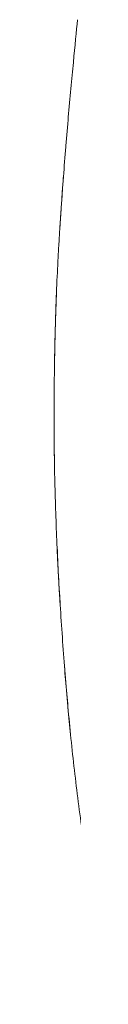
# Model space of a CAD drawing. Header units: metres. Extents: x 4.1 to 64.5, y -1.6 to 14.4.
# Tile 16 of 84: x 17.65892 to 17.66341, y 0.81049 to 1.03231. Entities that reach past the tile are written whole.
import ezdxf

# ---------------------------------------------------------------- set-up
doc = ezdxf.new("R2010")
doc.units = ezdxf.units.M
doc.layers.add('I-FURN', color=7, linetype='Continuous', lineweight=18)

# ---------------------------------------------------------------- blocks, each defined once
blk = doc.blocks.new('Furniture_Figueras-Seating_Smartseat_13011 - 13011-7675858-Corte 4')
at = {"layer": 'I-FURN'}
for points, knots in [([(17.67215, 0.81049), (17.67167, 0.81268), (17.67074, 0.81713), (17.66891, 0.82655), (17.66677, 0.83893), (17.66465, 0.85345), (17.66296, 0.86767), (17.6616, 0.88203), (17.66049, 0.89686), (17.65979, 0.9091), (17.65938, 0.91861), (17.65915, 0.92555), (17.65899, 0.93261), (17.65891, 0.93984), (17.65892, 0.94709), (17.659, 0.95411), (17.65914, 0.961), (17.65935, 0.96806), (17.6596, 0.97414), (17.65982, 0.97846), (17.65996, 0.98093), (17.66006, 0.98277), (17.66018, 0.98459), (17.66033, 0.987), (17.66061, 0.99117), (17.66103, 0.99697), (17.66148, 1.00258), (17.66185, 1.007), (17.66223, 1.01144), (17.66272, 1.01685), (17.66346, 1.02478), (17.66394, 1.0297), (17.66419, 1.03231)], [0, 0, 0, 0, 0.03125, 0.0625, 0.125, 0.1875, 0.25, 0.3125, 0.375, 0.4375, 0.46875, 0.5, 0.53125, 0.5625, 0.59375, 0.625, 0.65625, 0.6875, 0.71875, 0.734375, 0.742188, 0.75, 0.757812, 0.765625, 0.78125, 0.8125, 0.84375, 0.859375, 0.875, 0.90625, 0.9375, 1, 1, 1, 1]), ([(17.66104, 0.99698), (17.66096, 0.99592), (17.66079, 0.99368), (17.66059, 0.99083), (17.66043, 0.98846), (17.66031, 0.98668), (17.66023, 0.98548), (17.6602, 0.98489)], [0.20438977, 0.20438977, 0.20438977, 0.20438977, 0.21875, 0.234375, 0.2421875, 0.25, 0.2578125, 0.2578125, 0.2578125, 0.2578125]), ([(17.66104, 0.99698), (17.66096, 0.99592), (17.66079, 0.99368), (17.66059, 0.99083), (17.66043, 0.98846), (17.66031, 0.98668), (17.66023, 0.98548), (17.6602, 0.98489)], [0.20438977, 0.20438977, 0.20438977, 0.20438977, 0.21875, 0.234375, 0.2421875, 0.25, 0.2578125, 0.2578125, 0.2578125, 0.2578125]), ([(17.66104, 0.99698), (17.66096, 0.99592), (17.66079, 0.99368), (17.66059, 0.99083), (17.66043, 0.98846), (17.66031, 0.98668), (17.66023, 0.98548), (17.6602, 0.98489)], [0.20438977, 0.20438977, 0.20438977, 0.20438977, 0.21875, 0.234375, 0.2421875, 0.25, 0.2578125, 0.2578125, 0.2578125, 0.2578125]), ([(17.66104, 0.99698), (17.66096, 0.99592), (17.66079, 0.99368), (17.66059, 0.99083), (17.66043, 0.98846), (17.66031, 0.98668), (17.66023, 0.98548), (17.6602, 0.98489)], [0.20438977, 0.20438977, 0.20438977, 0.20438977, 0.21875, 0.234375, 0.2421875, 0.25, 0.2578125, 0.2578125, 0.2578125, 0.2578125]), ([(17.66104, 0.99698), (17.66096, 0.99592), (17.66079, 0.99368), (17.66059, 0.99083), (17.66043, 0.98846), (17.66031, 0.98668), (17.66023, 0.98548), (17.6602, 0.98489)], [0.20438977, 0.20438977, 0.20438977, 0.20438977, 0.21875, 0.234375, 0.2421875, 0.25, 0.2578125, 0.2578125, 0.2578125, 0.2578125]), ([(17.66104, 0.99698), (17.66096, 0.99592), (17.66079, 0.99368), (17.66059, 0.99083), (17.66043, 0.98846), (17.66031, 0.98668), (17.66023, 0.98548), (17.6602, 0.98489)], [0.20438977, 0.20438977, 0.20438977, 0.20438977, 0.21875, 0.234375, 0.2421875, 0.25, 0.2578125, 0.2578125, 0.2578125, 0.2578125]), ([(17.6595, 0.97162), (17.65942, 0.96964), (17.6593, 0.96656), (17.65919, 0.96242), (17.65911, 0.95939), (17.65907, 0.95743), (17.65906, 0.95658)], [0.31666632, 0.31666632, 0.31666632, 0.31666632, 0.34375, 0.359375, 0.375, 0.38680487, 0.38680487, 0.38680487, 0.38680487]), ([(17.6595, 0.97162), (17.65942, 0.96964), (17.6593, 0.96656), (17.65919, 0.96242), (17.65911, 0.95939), (17.65907, 0.95743), (17.65906, 0.95658)], [0.31666632, 0.31666632, 0.31666632, 0.31666632, 0.34375, 0.359375, 0.375, 0.38680487, 0.38680487, 0.38680487, 0.38680487]), ([(17.6595, 0.97162), (17.65942, 0.96964), (17.6593, 0.96656), (17.65919, 0.96242), (17.65911, 0.95939), (17.65907, 0.95743), (17.65906, 0.95658)], [0.31666632, 0.31666632, 0.31666632, 0.31666632, 0.34375, 0.359375, 0.375, 0.38680487, 0.38680487, 0.38680487, 0.38680487]), ([(17.6595, 0.97162), (17.65942, 0.96964), (17.6593, 0.96656), (17.65919, 0.96242), (17.65911, 0.95939), (17.65907, 0.95743), (17.65906, 0.95658)], [0.31666632, 0.31666632, 0.31666632, 0.31666632, 0.34375, 0.359375, 0.375, 0.38680487, 0.38680487, 0.38680487, 0.38680487]), ([(17.6595, 0.97162), (17.65942, 0.96964), (17.6593, 0.96656), (17.65919, 0.96242), (17.65911, 0.95939), (17.65907, 0.95743), (17.65906, 0.95658)], [0.31666632, 0.31666632, 0.31666632, 0.31666632, 0.34375, 0.359375, 0.375, 0.38680487, 0.38680487, 0.38680487, 0.38680487]), ([(17.6595, 0.97162), (17.65942, 0.96964), (17.6593, 0.96656), (17.65919, 0.96242), (17.65911, 0.95939), (17.65907, 0.95743), (17.65906, 0.95658)], [0.31666632, 0.31666632, 0.31666632, 0.31666632, 0.34375, 0.359375, 0.375, 0.38680487, 0.38680487, 0.38680487, 0.38680487]), ([(17.65892, 0.94425), (17.65892, 0.94225), (17.65893, 0.93791), (17.659, 0.9327), (17.65906, 0.92945), (17.65909, 0.92847)], [0.4422008, 0.4422008, 0.4422008, 0.4422008, 0.46875, 0.5, 0.51324139, 0.51324139, 0.51324139, 0.51324139]), ([(17.65892, 0.94425), (17.65892, 0.94225), (17.65893, 0.93791), (17.659, 0.9327), (17.65906, 0.92945), (17.65909, 0.92847)], [0.4422008, 0.4422008, 0.4422008, 0.4422008, 0.46875, 0.5, 0.51324139, 0.51324139, 0.51324139, 0.51324139]), ([(17.65892, 0.94425), (17.65892, 0.94225), (17.65893, 0.93791), (17.659, 0.9327), (17.65906, 0.92945), (17.65909, 0.92847)], [0.4422008, 0.4422008, 0.4422008, 0.4422008, 0.46875, 0.5, 0.51324139, 0.51324139, 0.51324139, 0.51324139]), ([(17.65892, 0.94425), (17.65892, 0.94225), (17.65893, 0.93791), (17.659, 0.9327), (17.65906, 0.92945), (17.65909, 0.92847)], [0.4422008, 0.4422008, 0.4422008, 0.4422008, 0.46875, 0.5, 0.51324139, 0.51324139, 0.51324139, 0.51324139]), ([(17.65892, 0.94425), (17.65892, 0.94225), (17.65893, 0.93791), (17.659, 0.9327), (17.65906, 0.92945), (17.65909, 0.92847)], [0.4422008, 0.4422008, 0.4422008, 0.4422008, 0.46875, 0.5, 0.51324139, 0.51324139, 0.51324139, 0.51324139]), ([(17.65892, 0.94425), (17.65892, 0.94225), (17.65893, 0.93791), (17.659, 0.9327), (17.65906, 0.92945), (17.65909, 0.92847)], [0.4422008, 0.4422008, 0.4422008, 0.4422008, 0.46875, 0.5, 0.51324139, 0.51324139, 0.51324139, 0.51324139]), ([(17.6596, 0.91371), (17.65976, 0.91004), (17.66001, 0.90531), (17.66029, 0.90067), (17.66035, 0.89967)], [0.57806284, 0.57806284, 0.57806284, 0.57806284, 0.625, 0.63792753, 0.63792753, 0.63792753, 0.63792753]), ([(17.6596, 0.91371), (17.65976, 0.91004), (17.66001, 0.90531), (17.66029, 0.90067), (17.66035, 0.89967)], [0.57806284, 0.57806284, 0.57806284, 0.57806284, 0.625, 0.63792753, 0.63792753, 0.63792753, 0.63792753]), ([(17.6596, 0.91371), (17.65976, 0.91004), (17.66001, 0.90531), (17.66029, 0.90067), (17.66035, 0.89967)], [0.57806284, 0.57806284, 0.57806284, 0.57806284, 0.625, 0.63792753, 0.63792753, 0.63792753, 0.63792753]), ([(17.6596, 0.91371), (17.65976, 0.91004), (17.66001, 0.90531), (17.66029, 0.90067), (17.66035, 0.89967)], [0.57806284, 0.57806284, 0.57806284, 0.57806284, 0.625, 0.63792753, 0.63792753, 0.63792753, 0.63792753]), ([(17.6596, 0.91371), (17.65976, 0.91004), (17.66001, 0.90531), (17.66029, 0.90067), (17.66035, 0.89967)], [0.57806284, 0.57806284, 0.57806284, 0.57806284, 0.625, 0.63792753, 0.63792753, 0.63792753, 0.63792753]), ([(17.6596, 0.91371), (17.65976, 0.91004), (17.66001, 0.90531), (17.66029, 0.90067), (17.66035, 0.89967)], [0.57806284, 0.57806284, 0.57806284, 0.57806284, 0.625, 0.63792753, 0.63792753, 0.63792753, 0.63792753]), ([(17.66126, 0.88672), (17.66159, 0.88254), (17.66204, 0.87739), (17.66255, 0.87222), (17.66265, 0.87122)], [0.69459298, 0.69459298, 0.69459298, 0.69459298, 0.75, 0.76337063, 0.76337063, 0.76337063, 0.76337063]), ([(17.66126, 0.88672), (17.66159, 0.88254), (17.66204, 0.87739), (17.66255, 0.87222), (17.66265, 0.87122)], [0.69459298, 0.69459298, 0.69459298, 0.69459298, 0.75, 0.76337063, 0.76337063, 0.76337063, 0.76337063]), ([(17.66126, 0.88672), (17.66159, 0.88254), (17.66204, 0.87739), (17.66255, 0.87222), (17.66265, 0.87122)], [0.69459298, 0.69459298, 0.69459298, 0.69459298, 0.75, 0.76337063, 0.76337063, 0.76337063, 0.76337063]), ([(17.66126, 0.88672), (17.66159, 0.88254), (17.66204, 0.87739), (17.66255, 0.87222), (17.66265, 0.87122)], [0.69459298, 0.69459298, 0.69459298, 0.69459298, 0.75, 0.76337063, 0.76337063, 0.76337063, 0.76337063]), ([(17.66126, 0.88672), (17.66159, 0.88254), (17.66204, 0.87739), (17.66255, 0.87222), (17.66265, 0.87122)], [0.69459298, 0.69459298, 0.69459298, 0.69459298, 0.75, 0.76337063, 0.76337063, 0.76337063, 0.76337063]), ([(17.66126, 0.88672), (17.66159, 0.88254), (17.66204, 0.87739), (17.66255, 0.87222), (17.66265, 0.87122)], [0.69459298, 0.69459298, 0.69459298, 0.69459298, 0.75, 0.76337063, 0.76337063, 0.76337063, 0.76337063])]:
    blk.add_open_spline(points, degree=3, knots=knots, dxfattribs=at)
blk = doc.blocks.new('4 GRE - ESCOLA DE CINEMA E AUDIOVISUAL CINE REX R07_rvt-1-Corte 4')
at = {"layer": 'I-FURN', "lineweight": 18}
blk.add_blockref('Furniture_Figueras-Seating_Smartseat_13011 - 13011-7675858-Corte 4', (0, 0), dxfattribs=at)

msp = doc.modelspace()

# ---------------------------------------------------------------- block references
at = {"lineweight": 5}
msp.add_blockref('4 GRE - ESCOLA DE CINEMA E AUDIOVISUAL CINE REX R07_rvt-1-Corte 4', (0, 0), dxfattribs=at)

doc.saveas('drawing.dxf')
